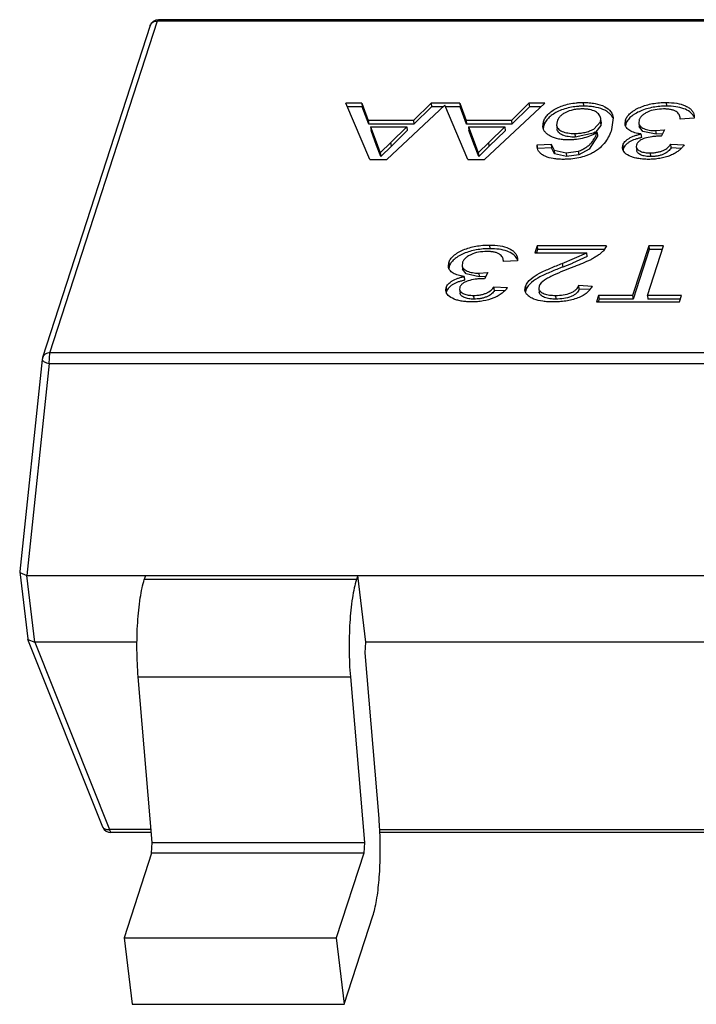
# Model space of a CAD drawing. Header units: millimetres. Extents: x -117 to 182, y -33 to 89.
# Tile 20 of 135: x -105.98 to -104.42, y -2.14 to 0.13. Entities that reach past the tile are written whole.
import ezdxf

# ---------------------------------------------------------------- set-up
doc = ezdxf.new("R2010")
doc.units = ezdxf.units.MM
doc.header["$LTSCALE"] = 1.21
doc.header["$MEASUREMENT"] = 0
doc.layers.get('0').update_dxf_attribs({"linetype": 'CONTINUOUS'})

msp = doc.modelspace()

# ---------------------------------------------------------------- linework, layer by layer
at = {"color": 7, "linetype": 'Continuous'}
for p, q in [((-105.6806, 0.1209), (-105.9291, -0.6466)), ((-105.9121, -0.6357), (-105.6636, 0.1318)), ((-105.6636, 0.1318), (-105.6615, 0.1347)), ((-105.6636, 0.1318), (-102.9401, 0.1317)), ((-102.9381, 0.1346), (-105.6615, 0.1347)), ((-105.1915, -0.0584), (-105.2282, -0.0584)), ((-105.1729, -0.1882), (-105.2282, -0.0584)), ((-105.1905, -0.0669), (-105.2245, -0.0669)), ((-105.1915, -0.0584), (-105.1766, -0.0983)), ((-105.1915, -0.0584), (-105.1905, -0.0669)), ((-105.1755, -0.1069), (-105.1905, -0.0669)), ((-104.9998, -0.0633), (-105.1339, -0.1882)), ((-105.0721, -0.0983), (-105.0312, -0.0584)), ((-105.0302, -0.0669), (-105.071, -0.1069)), ((-104.9652, -0.0584), (-105.0312, -0.0584)), ((-105.0312, -0.0584), (-105.0302, -0.0669)), ((-105.0037, -0.0669), (-105.0302, -0.0669)), ((-104.9467, -0.1882), (-104.9998, -0.0633)), ((-104.9642, -0.0669), (-104.9983, -0.0669)), ((-104.9652, -0.0584), (-104.9503, -0.0983)), ((-104.9652, -0.0584), (-104.9642, -0.0669)), ((-104.9493, -0.1069), (-104.9642, -0.0669)), ((-104.7683, -0.0584), (-104.9077, -0.1882)), ((-104.8458, -0.0983), (-104.805, -0.0584)), ((-104.804, -0.0669), (-104.8448, -0.1069)), ((-104.7683, -0.0584), (-104.805, -0.0584)), ((-104.805, -0.0584), (-104.804, -0.0669)), ((-104.7775, -0.0669), (-104.804, -0.0669)), ((-104.6798, -0.0567), (-104.6788, -0.0653)), ((-104.4879, -0.0567), (-104.4869, -0.0653)), ((-104.4234, -0.087), (-104.4235, -0.0933)), ((-105.0721, -0.0983), (-105.1766, -0.0983)), ((-105.1766, -0.0983), (-105.1755, -0.1069)), ((-105.071, -0.1069), (-105.1755, -0.1069)), ((-105.171, -0.1133), (-105.0873, -0.1133)), ((-105.171, -0.1133), (-105.1582, -0.1474)), ((-105.171, -0.1133), (-105.17, -0.1218)), ((-105.1241, -0.1492), (-105.0873, -0.1133)), ((-105.0873, -0.1133), (-105.0863, -0.1218)), ((-105.0721, -0.0983), (-105.071, -0.1069)), ((-104.8458, -0.0983), (-104.9503, -0.0983)), ((-104.9503, -0.0983), (-104.9493, -0.1069)), ((-104.8448, -0.1069), (-104.9493, -0.1069)), ((-104.9447, -0.1133), (-104.8611, -0.1133)), ((-104.9447, -0.1133), (-104.932, -0.1474)), ((-104.9447, -0.1133), (-104.9437, -0.1218)), ((-104.8978, -0.1493), (-104.8611, -0.1133)), ((-104.8611, -0.1133), (-104.86, -0.1219)), ((-104.8458, -0.0983), (-104.8448, -0.1069)), ((-104.7731, -0.1129), (-104.7717, -0.1011)), ((-104.7716, -0.1132), (-104.7722, -0.1174)), ((-104.7717, -0.1011), (-104.7707, -0.1097)), ((-104.7707, -0.1097), (-104.7716, -0.1132)), ((-104.7401, -0.1006), (-104.7411, -0.1093)), ((-104.7411, -0.1093), (-104.7401, -0.1178)), ((-104.6555, -0.1183), (-104.6398, -0.1015)), ((-104.6388, -0.11), (-104.6508, -0.1246)), ((-104.6398, -0.1015), (-104.639, -0.094)), ((-104.6397, -0.1028), (-104.6388, -0.11)), ((-104.638, -0.1026), (-104.639, -0.094)), ((-104.638, -0.1026), (-104.6388, -0.11)), ((-104.6105, -0.0924), (-104.6141, -0.1192)), ((-104.583, -0.107), (-104.5819, -0.0975)), ((-104.5813, -0.1072), (-104.582, -0.1108)), ((-104.5819, -0.0975), (-104.5809, -0.106)), ((-104.5506, -0.0976), (-104.5513, -0.1038)), ((-104.5513, -0.1038), (-104.5503, -0.1124)), ((-104.542, -0.1236), (-104.5503, -0.1124)), ((-104.4555, -0.095), (-104.4556, -0.0933)), ((-104.4235, -0.0933), (-104.4555, -0.095)), ((-105.1572, -0.156), (-105.17, -0.1218)), ((-105.0863, -0.1218), (-105.123, -0.1578)), ((-104.931, -0.156), (-104.9437, -0.1218)), ((-104.86, -0.1219), (-104.8968, -0.1578)), ((-104.6994, -0.1283), (-104.6983, -0.1368)), ((-104.656, -0.1276), (-104.6983, -0.1368)), ((-104.6468, -0.1347), (-104.6656, -0.1643)), ((-104.6521, -0.1254), (-104.656, -0.1276)), ((-104.6478, -0.1262), (-104.6468, -0.1347)), ((-104.5463, -0.1295), (-104.5453, -0.138)), ((-104.5114, -0.1303), (-104.542, -0.1236)), ((-104.5124, -0.1217), (-104.4915, -0.12)), ((-104.5124, -0.1217), (-104.5114, -0.1303)), ((-104.4966, -0.1293), (-104.5114, -0.1303)), ((-104.4915, -0.12), (-104.4996, -0.135)), ((-105.1582, -0.1474), (-105.1572, -0.156)), ((-105.1582, -0.1474), (-105.1486, -0.1732)), ((-105.1475, -0.1818), (-105.1572, -0.156)), ((-105.1486, -0.1732), (-105.1241, -0.1492)), ((-105.123, -0.1578), (-105.1475, -0.1818)), ((-105.123, -0.1578), (-105.1241, -0.1492)), ((-104.932, -0.1474), (-104.931, -0.156)), ((-104.932, -0.1474), (-104.9223, -0.1732)), ((-104.9213, -0.1818), (-104.931, -0.156)), ((-104.9223, -0.1732), (-104.8978, -0.1493)), ((-104.8968, -0.1578), (-104.9213, -0.1818)), ((-104.8968, -0.1578), (-104.8978, -0.1493)), ((-104.786, -0.1549), (-104.754, -0.1533)), ((-104.7859, -0.1603), (-104.786, -0.1549)), ((-104.7849, -0.1635), (-104.786, -0.1549)), ((-104.754, -0.1533), (-104.753, -0.1618)), ((-104.754, -0.1533), (-104.747, -0.1666)), ((-104.5889, -0.1622), (-104.5881, -0.1552)), ((-104.5881, -0.1552), (-104.5871, -0.1638)), ((-104.5565, -0.1547), (-104.557, -0.1592)), ((-104.557, -0.1592), (-104.556, -0.1678)), ((-104.4775, -0.1533), (-104.4466, -0.1549)), ((-104.4764, -0.1618), (-104.4775, -0.1533)), ((-105.1486, -0.1732), (-105.1475, -0.1818)), ((-104.9223, -0.1732), (-104.9213, -0.1818)), ((-104.753, -0.1618), (-104.7849, -0.1635)), ((-104.746, -0.1751), (-104.753, -0.1618)), ((-104.747, -0.1666), (-104.746, -0.1751)), ((-104.747, -0.1666), (-104.7191, -0.1732)), ((-104.7181, -0.1818), (-104.746, -0.1751)), ((-104.7191, -0.1732), (-104.6911, -0.1694)), ((-104.7191, -0.1732), (-104.7181, -0.1818)), ((-104.6901, -0.1779), (-104.7181, -0.1818)), ((-104.6911, -0.1694), (-104.6901, -0.1779)), ((-104.6656, -0.1643), (-104.6901, -0.1779)), ((-104.5871, -0.1638), (-104.5877, -0.1667)), ((-104.5869, -0.1634), (-104.5871, -0.1638)), ((-104.5869, -0.1634), (-104.5871, -0.1638)), ((-104.5252, -0.1732), (-104.5242, -0.1818)), ((-104.4534, -0.1631), (-104.4764, -0.1618)), ((-105.1729, -0.1882), (-105.1339, -0.1882)), ((-104.9467, -0.1882), (-104.9077, -0.1882)), ((-104.8963, -0.3863), (-104.8953, -0.3949)), ((-104.786, -0.388), (-104.7914, -0.4046)), ((-104.7914, -0.4046), (-104.6715, -0.4046)), ((-104.785, -0.3965), (-104.7876, -0.4046)), ((-104.6258, -0.388), (-104.786, -0.388)), ((-104.786, -0.388), (-104.785, -0.3965)), ((-104.6302, -0.3965), (-104.785, -0.3965)), ((-104.7281, -0.4287), (-104.6715, -0.4046)), ((-104.6705, -0.4132), (-104.6715, -0.4046)), ((-104.6258, -0.388), (-104.6328, -0.3995)), ((-104.5283, -0.388), (-104.5655, -0.5028)), ((-104.5273, -0.3965), (-104.5645, -0.5114)), ((-104.531, -0.5028), (-104.4938, -0.388)), ((-104.4938, -0.388), (-104.5283, -0.388)), ((-104.5283, -0.388), (-104.5273, -0.3965)), ((-104.4965, -0.3965), (-104.5273, -0.3965)), ((-104.9914, -0.4365), (-104.9904, -0.427)), ((-104.9904, -0.427), (-104.9893, -0.4356)), ((-104.959, -0.4272), (-104.9597, -0.4334)), ((-104.8639, -0.4246), (-104.8641, -0.4229)), ((-104.8319, -0.4229), (-104.8639, -0.4246)), ((-104.8318, -0.4165), (-104.8319, -0.4229)), ((-104.7281, -0.4287), (-104.727, -0.4373)), ((-104.7068, -0.4295), (-104.727, -0.4373)), ((-104.6705, -0.4132), (-104.7045, -0.4286)), ((-104.9897, -0.4368), (-104.9904, -0.4404)), ((-104.9597, -0.4334), (-104.9587, -0.4419)), ((-104.9504, -0.4532), (-104.9587, -0.4419)), ((-104.9198, -0.4599), (-104.9504, -0.4532)), ((-104.9208, -0.4513), (-104.8999, -0.4496)), ((-104.9208, -0.4513), (-104.9198, -0.4599)), ((-104.8999, -0.4496), (-104.908, -0.4645)), ((-104.9547, -0.4591), (-104.9537, -0.4676)), ((-104.905, -0.4589), (-104.9198, -0.4599)), ((-104.9973, -0.4918), (-104.9965, -0.4848)), ((-104.9965, -0.4848), (-104.9955, -0.4933)), ((-104.9955, -0.4933), (-104.9961, -0.4963)), ((-104.9953, -0.493), (-104.9955, -0.4933)), ((-104.9953, -0.493), (-104.9955, -0.4933)), ((-104.9649, -0.4843), (-104.9655, -0.4888)), ((-104.9655, -0.4888), (-104.9644, -0.4974)), ((-104.8859, -0.4829), (-104.855, -0.4845)), ((-104.8849, -0.4914), (-104.8859, -0.4829)), ((-104.8618, -0.4926), (-104.8849, -0.4914)), ((-104.8143, -0.4908), (-104.8133, -0.482)), ((-104.8133, -0.482), (-104.8123, -0.4905)), ((-104.8124, -0.491), (-104.8133, -0.4947)), ((-104.8123, -0.4905), (-104.8124, -0.491)), ((-104.8123, -0.4905), (-104.8124, -0.491)), ((-104.7818, -0.4818), (-104.7824, -0.4869)), ((-104.7824, -0.487), (-104.7814, -0.4955)), ((-104.69, -0.4795), (-104.6591, -0.4812)), ((-104.689, -0.4881), (-104.69, -0.4795)), ((-104.6653, -0.4894), (-104.689, -0.4881)), ((-104.9336, -0.5028), (-104.9326, -0.5114)), ((-104.744, -0.5028), (-104.743, -0.5114)), ((-104.6441, -0.5028), (-104.649, -0.5178)), ((-104.649, -0.5178), (-104.4573, -0.5178)), ((-104.6431, -0.5114), (-104.6452, -0.5178)), ((-104.5655, -0.5028), (-104.6441, -0.5028)), ((-104.6441, -0.5028), (-104.6431, -0.5114)), ((-104.5645, -0.5114), (-104.6431, -0.5114)), ((-104.5655, -0.5028), (-104.5645, -0.5114)), ((-104.4524, -0.5029), (-104.531, -0.5028)), ((-104.531, -0.5028), (-104.53, -0.5114)), ((-104.4552, -0.5114), (-104.53, -0.5114)), ((-104.4573, -0.5178), (-104.4524, -0.5029)), ((-105.9138, -0.6601), (-105.9121, -0.6357)), ((-103.1887, -0.6358), (-105.9121, -0.6357)), ((-105.93, -0.6507), (-105.982, -1.1414)), ((-105.9138, -0.6601), (-105.9658, -1.1506)), ((-105.9138, -0.6601), (-103.1903, -0.6602)), ((-105.982, -1.1414), (-105.982, -1.1423)), ((-105.982, -1.1423), (-105.9636, -1.2967)), ((-105.9816, -1.1438), (-105.9658, -1.1506)), ((-105.9655, -1.1506), (-103.0634, -1.1507)), ((-105.9471, -1.3044), (-105.9655, -1.1506)), ((-105.691, -1.1506), (-105.694, -1.1598)), ((-105.2037, -1.1599), (-105.694, -1.1598)), ((-105.2008, -1.1506), (-105.2037, -1.1599)), ((-105.1824, -1.3044), (-105.2008, -1.1506)), ((-105.9636, -1.2967), (-105.9632, -1.2983)), ((-105.7898, -1.7324), (-105.9632, -1.2983)), ((-105.9632, -1.2983), (-105.9471, -1.3044)), ((-105.7108, -1.3044), (-105.9474, -1.3044)), ((-105.9474, -1.3044), (-105.7742, -1.7381)), ((-105.184, -1.3296), (-105.1824, -1.3044)), ((-103.848, -1.3045), (-105.1824, -1.3044)), ((-105.1516, -1.7126), (-105.184, -1.3296)), ((-105.7081, -1.3848), (-105.2179, -1.3848)), ((-105.6757, -1.7677), (-105.7081, -1.3848)), ((-105.2179, -1.3848), (-105.1855, -1.7678)), ((-105.6782, -1.7381), (-105.7742, -1.7381)), ((-105.7712, -1.7449), (-105.7742, -1.7381)), ((-105.6776, -1.745), (-105.7712, -1.7449)), ((-103.8154, -1.7382), (-105.15, -1.7382)), ((-103.8148, -1.745), (-105.1496, -1.745)), ((-105.6773, -1.7927), (-105.6757, -1.7677)), ((-105.6757, -1.7677), (-105.1855, -1.7678)), ((-105.1855, -1.7678), (-105.187, -1.7928)), ((-105.6773, -1.7927), (-105.7405, -1.9881)), ((-105.187, -1.7928), (-105.6773, -1.7927)), ((-105.187, -1.7928), (-105.2503, -1.9881)), ((-105.2319, -2.1419), (-105.1657, -1.9376)), ((-105.7405, -1.9881), (-105.2503, -1.9881)), ((-105.7405, -1.9881), (-105.7221, -2.1419)), ((-105.2503, -1.9881), (-105.2319, -2.1419)), ((-105.7221, -2.1419), (-105.2319, -2.1419))]:
    msp.add_line(p, q, dxfattribs=at)
for centre, radius, start, end in [((-105.6615, 0.1147), 0.02, 89.9976, 162.0553), ((-104.4426, -0.0974), 0.0202, 21.534, 27.5738), ((-104.6742, -0.09), 0.0418, 301.9178, 303.9637), ((-104.5067, -0.2535), 0.1188, 86.5827, 88.7354), ((-104.851, -0.427), 0.0202, 21.534, 27.5738), ((-104.9151, -0.5831), 0.1188, 86.5827, 88.7354), ((-105.9101, -0.6528), 0.02, 162.0553, 173.9456), ((-105.9531, -1.7796), 0.8043, 2.4744, 4.7832), ((-105.7712, -1.7249), 0.02, 201.6974, 269.9976)]:
    msp.add_arc(centre, radius, start, end, dxfattribs=at)
for points, knots in [([(-105.6806, 0.1209), (-105.68, 0.1225), (-105.6784, 0.1256), (-105.673, 0.1304), (-105.6673, 0.1318), (-105.6636, 0.1318)], [0, 0, 0, 0, 0.23578, 0.479365, 1, 1, 1, 1]), ([(-104.7717, -0.1011), (-104.7711, -0.0997), (-104.77, -0.0968), (-104.7677, -0.0926), (-104.7648, -0.0884), (-104.7598, -0.0828), (-104.7519, -0.0762), (-104.7405, -0.0693), (-104.727, -0.0637), (-104.7119, -0.0596), (-104.6987, -0.0576), (-104.6879, -0.0568), (-104.6825, -0.0567), (-104.6798, -0.0567)], [0, 0, 0, 0, 0.042305, 0.086501, 0.133717, 0.183921, 0.29393, 0.417136, 0.553692, 0.699849, 0.850298, 0.925537, 1, 1, 1, 1]), ([(-104.6788, -0.0653), (-104.6815, -0.0653), (-104.6869, -0.0654), (-104.6976, -0.0662), (-104.7109, -0.0682), (-104.726, -0.0723), (-104.7395, -0.0778), (-104.7509, -0.0848), (-104.7588, -0.0914), (-104.7637, -0.097), (-104.7667, -0.1011), (-104.769, -0.1054), (-104.7701, -0.1083), (-104.7707, -0.1097)], [0, 0, 0, 0, 0.074463, 0.149702, 0.300151, 0.446308, 0.582864, 0.70607, 0.816079, 0.866283, 0.913499, 0.957695, 1, 1, 1, 1]), ([(-104.6798, -0.0567), (-104.6751, -0.0568), (-104.6659, -0.057), (-104.649, -0.0593), (-104.6312, -0.0646), (-104.6151, -0.0763), (-104.6111, -0.0874), (-104.6105, -0.0924)], [0, 0, 0, 0, 0.166619, 0.325382, 0.603632, 0.821074, 1, 1, 1, 1]), ([(-104.6114, -0.0931), (-104.6122, -0.091), (-104.6144, -0.0868), (-104.6194, -0.0812), (-104.6262, -0.0764), (-104.6378, -0.0706), (-104.6517, -0.0672), (-104.6667, -0.0655), (-104.6747, -0.0653), (-104.6788, -0.0653)], [0, 0, 0, 0, 0.087757, 0.183405, 0.291163, 0.41114, 0.687735, 0.840883, 1, 1, 1, 1]), ([(-104.5819, -0.0975), (-104.5814, -0.0961), (-104.5804, -0.0932), (-104.5779, -0.0891), (-104.5746, -0.0851), (-104.5707, -0.0812), (-104.566, -0.0775), (-104.5587, -0.0728), (-104.5436, -0.0653), (-104.5242, -0.0598), (-104.5037, -0.0571), (-104.4931, -0.0568), (-104.4879, -0.0567)], [0, 0, 0, 0, 0.041224, 0.08523, 0.132729, 0.183927, 0.238993, 0.298107, 0.425586, 0.70704, 0.854138, 1, 1, 1, 1]), ([(-104.4869, -0.0653), (-104.4921, -0.0653), (-104.5027, -0.0656), (-104.5232, -0.0683), (-104.5426, -0.0738), (-104.5577, -0.0814), (-104.565, -0.086), (-104.5697, -0.0898), (-104.5736, -0.0936), (-104.5769, -0.0976), (-104.5793, -0.1017), (-104.5804, -0.1046), (-104.5809, -0.106)], [0, 0, 0, 0, 0.145862, 0.29296, 0.574414, 0.701893, 0.761007, 0.816073, 0.867271, 0.91477, 0.958776, 1, 1, 1, 1]), ([(-104.4879, -0.0567), (-104.4797, -0.0568), (-104.4644, -0.0576), (-104.4465, -0.0625), (-104.4352, -0.0688), (-104.4291, -0.0742), (-104.4248, -0.0802), (-104.4237, -0.0848), (-104.4234, -0.087)], [0, 0, 0, 0, 0.319369, 0.597631, 0.716037, 0.820456, 0.913503, 1, 1, 1, 1]), ([(-104.4246, -0.0881), (-104.4266, -0.0842), (-104.4336, -0.0771), (-104.4481, -0.0701), (-104.4664, -0.0659), (-104.4798, -0.0653), (-104.4869, -0.0653)], [0, 0, 0, 0, 0.187064, 0.418198, 0.693915, 1, 1, 1, 1]), ([(-104.6823, -0.0717), (-104.6857, -0.0717), (-104.6927, -0.072), (-104.706, -0.074), (-104.7183, -0.0782), (-104.7274, -0.0838), (-104.7315, -0.0872), (-104.7346, -0.0905), (-104.7379, -0.0949), (-104.7394, -0.0988), (-104.7401, -0.1006)], [0, 0, 0, 0, 0.151344, 0.30343, 0.587108, 0.71056, 0.766472, 0.818443, 0.913828, 1, 1, 1, 1]), ([(-104.639, -0.094), (-104.6394, -0.0909), (-104.6423, -0.0841), (-104.6519, -0.0766), (-104.6631, -0.0733), (-104.6736, -0.0719), (-104.6793, -0.0717), (-104.6823, -0.0717)], [0, 0, 0, 0, 0.180209, 0.396543, 0.674148, 0.833102, 1, 1, 1, 1]), ([(-104.4939, -0.0717), (-104.5004, -0.0718), (-104.5131, -0.0726), (-104.5281, -0.0772), (-104.5382, -0.0827), (-104.5441, -0.0871), (-104.5476, -0.0915), (-104.5496, -0.0949), (-104.5503, -0.0967), (-104.5506, -0.0976)], [0, 0, 0, 0, 0.296713, 0.579592, 0.705443, 0.81733, 0.914265, 0.958358, 1, 1, 1, 1]), ([(-104.4556, -0.0933), (-104.456, -0.0904), (-104.4573, -0.0859), (-104.4609, -0.0807), (-104.4653, -0.0772), (-104.471, -0.0745), (-104.478, -0.0729), (-104.4857, -0.0718), (-104.4911, -0.0717), (-104.4939, -0.0717)], [0, 0, 0, 0, 0.180662, 0.278348, 0.389337, 0.519402, 0.668455, 0.83024, 1, 1, 1, 1]), ([(-104.7129, -0.1433), (-104.7169, -0.1432), (-104.7247, -0.143), (-104.7391, -0.141), (-104.7519, -0.1369), (-104.7622, -0.1305), (-104.768, -0.1253), (-104.7717, -0.1194), (-104.7728, -0.1151), (-104.7731, -0.1129)], [0, 0, 0, 0, 0.16526, 0.322039, 0.59673, 0.714027, 0.818701, 0.912164, 1, 1, 1, 1]), ([(-104.7411, -0.1093), (-104.7408, -0.1122), (-104.7386, -0.1167), (-104.7336, -0.1209), (-104.7263, -0.125), (-104.7146, -0.1278), (-104.7046, -0.1283), (-104.6994, -0.1283)], [0, 0, 0, 0, 0.176398, 0.280567, 0.399287, 0.680471, 1, 1, 1, 1]), ([(-104.5463, -0.1295), (-104.5488, -0.1291), (-104.5536, -0.1284), (-104.5623, -0.1262), (-104.5702, -0.1232), (-104.5764, -0.1187), (-104.5808, -0.1142), (-104.5827, -0.1098), (-104.583, -0.107)], [0, 0, 0, 0, 0.16238, 0.316222, 0.589453, 0.706751, 0.812758, 1, 1, 1, 1]), ([(-104.5513, -0.1038), (-104.5512, -0.1051), (-104.5504, -0.1078), (-104.5479, -0.1115), (-104.544, -0.1145), (-104.5373, -0.1184), (-104.5289, -0.1205), (-104.5198, -0.1216), (-104.5149, -0.1217), (-104.5124, -0.1217)], [0, 0, 0, 0, 0.08633, 0.179286, 0.284769, 0.403131, 0.681413, 0.837313, 1, 1, 1, 1]), ([(-104.6983, -0.1368), (-104.7036, -0.1368), (-104.7135, -0.1363), (-104.7252, -0.1335), (-104.7326, -0.1295), (-104.7376, -0.1252), (-104.7398, -0.1207), (-104.7401, -0.1178)], [0, 0, 0, 0, 0.31953, 0.600714, 0.719435, 0.823602, 1, 1, 1, 1]), ([(-104.6478, -0.1262), (-104.65, -0.1274), (-104.6544, -0.1301), (-104.6641, -0.1347), (-104.6777, -0.1393), (-104.6921, -0.1419), (-104.704, -0.1431), (-104.7099, -0.1432), (-104.7129, -0.1433)], [0, 0, 0, 0, 0.110015, 0.226013, 0.475058, 0.737157, 0.869245, 1, 1, 1, 1]), ([(-104.6994, -0.1283), (-104.6974, -0.1283), (-104.6935, -0.1282), (-104.6857, -0.1276), (-104.6761, -0.1261), (-104.6653, -0.1229), (-104.6586, -0.12), (-104.6555, -0.1183)], [0, 0, 0, 0, 0.128456, 0.258357, 0.517498, 0.767426, 1, 1, 1, 1]), ([(-104.6911, -0.1694), (-104.6878, -0.1682), (-104.6817, -0.1657), (-104.6734, -0.1608), (-104.6663, -0.1557), (-104.6589, -0.1485), (-104.6538, -0.1403), (-104.65, -0.1322), (-104.6485, -0.1282), (-104.6478, -0.1262)], [0, 0, 0, 0, 0.163115, 0.313127, 0.451264, 0.576543, 0.797083, 0.900091, 1, 1, 1, 1]), ([(-104.6141, -0.1192), (-104.6157, -0.124), (-104.6196, -0.134), (-104.6282, -0.1484), (-104.6384, -0.1597), (-104.6489, -0.168), (-104.6551, -0.1717), (-104.6584, -0.1735)], [0, 0, 0, 0, 0.214017, 0.443305, 0.699364, 0.843144, 1, 1, 1, 1]), ([(-104.5881, -0.1552), (-104.5875, -0.1538), (-104.5863, -0.1508), (-104.5831, -0.1468), (-104.5789, -0.143), (-104.5718, -0.138), (-104.5632, -0.1343), (-104.5538, -0.1313), (-104.5488, -0.1301), (-104.5463, -0.1295)], [0, 0, 0, 0, 0.089231, 0.188256, 0.299485, 0.422044, 0.697999, 0.84702, 1, 1, 1, 1]), ([(-104.5041, -0.1348), (-104.5069, -0.1348), (-104.5125, -0.1349), (-104.5237, -0.1361), (-104.5333, -0.1382), (-104.5411, -0.1408), (-104.5445, -0.1424), (-104.5477, -0.144), (-104.5503, -0.146), (-104.5526, -0.148), (-104.5543, -0.1502), (-104.5557, -0.1524), (-104.5562, -0.1539), (-104.5565, -0.1547)], [0, 0, 0, 0, 0.142675, 0.286719, 0.570087, 0.638024, 0.702548, 0.763517, 0.819078, 0.870299, 0.916681, 0.959784, 1, 1, 1, 1]), ([(-104.5453, -0.138), (-104.5478, -0.1386), (-104.5527, -0.1398), (-104.562, -0.1427), (-104.5705, -0.1465), (-104.5777, -0.1513), (-104.5819, -0.1551), (-104.5851, -0.1591), (-104.5864, -0.162), (-104.5869, -0.1634)], [0, 0, 0, 0, 0.152527, 0.301173, 0.576855, 0.699553, 0.81109, 0.910633, 1, 1, 1, 1]), ([(-104.557, -0.1592), (-104.5569, -0.1603), (-104.5563, -0.1625), (-104.5541, -0.1653), (-104.5509, -0.1678), (-104.5469, -0.1698), (-104.5422, -0.1715), (-104.5349, -0.1729), (-104.5291, -0.1732), (-104.5252, -0.1732)], [0, 0, 0, 0, 0.085475, 0.178883, 0.284717, 0.404193, 0.53766, 0.684139, 1, 1, 1, 1]), ([(-104.4466, -0.1549), (-104.4482, -0.1573), (-104.4518, -0.1621), (-104.4589, -0.1685), (-104.4677, -0.1744), (-104.4821, -0.1814), (-104.4985, -0.1858), (-104.5136, -0.1876), (-104.5225, -0.1882), (-104.5269, -0.1882), (-104.5291, -0.1882)], [0, 0, 0, 0, 0.092505, 0.194809, 0.30881, 0.434933, 0.712616, 0.856929, 0.928789, 1, 1, 1, 1]), ([(-104.5252, -0.1732), (-104.5226, -0.1732), (-104.5174, -0.1731), (-104.5096, -0.1721), (-104.5022, -0.1704), (-104.4953, -0.168), (-104.4892, -0.1649), (-104.4843, -0.1613), (-104.4804, -0.1575), (-104.4784, -0.1546), (-104.4775, -0.1533)], [0, 0, 0, 0, 0.144425, 0.290136, 0.4335, 0.570031, 0.695254, 0.807316, 0.908361, 1, 1, 1, 1]), ([(-104.726, -0.1882), (-104.7299, -0.1882), (-104.7375, -0.188), (-104.7517, -0.1864), (-104.7647, -0.1832), (-104.7752, -0.1773), (-104.7809, -0.1723), (-104.7845, -0.1665), (-104.7857, -0.1624), (-104.7859, -0.1603)], [0, 0, 0, 0, 0.163057, 0.319862, 0.599931, 0.718259, 0.821673, 0.913674, 1, 1, 1, 1]), ([(-104.6584, -0.1735), (-104.6608, -0.1747), (-104.6657, -0.1771), (-104.6762, -0.1812), (-104.6903, -0.1851), (-104.705, -0.1873), (-104.717, -0.1881), (-104.723, -0.1882), (-104.726, -0.1882)], [0, 0, 0, 0, 0.113938, 0.233122, 0.483822, 0.742622, 0.871898, 1, 1, 1, 1]), ([(-104.5291, -0.1882), (-104.5328, -0.1882), (-104.5401, -0.188), (-104.5508, -0.1868), (-104.5607, -0.1847), (-104.572, -0.1811), (-104.5833, -0.1751), (-104.5884, -0.1663), (-104.5889, -0.1622)], [0, 0, 0, 0, 0.16076, 0.315367, 0.461238, 0.596787, 0.82352, 1, 1, 1, 1]), ([(-104.5242, -0.1818), (-104.5281, -0.1818), (-104.5339, -0.1814), (-104.5412, -0.18), (-104.5459, -0.1784), (-104.5499, -0.1763), (-104.553, -0.1739), (-104.5552, -0.171), (-104.5559, -0.1688), (-104.556, -0.1678)], [0, 0, 0, 0, 0.315792, 0.462255, 0.595724, 0.715216, 0.821084, 0.914525, 1, 1, 1, 1]), ([(-104.4764, -0.1618), (-104.4774, -0.1632), (-104.4793, -0.166), (-104.4833, -0.1699), (-104.4882, -0.1735), (-104.4942, -0.1765), (-104.5011, -0.1789), (-104.5086, -0.1806), (-104.5163, -0.1816), (-104.5216, -0.1817), (-104.5242, -0.1818)], [0, 0, 0, 0, 0.091639, 0.192684, 0.304746, 0.429969, 0.5665, 0.709864, 0.855575, 1, 1, 1, 1]), ([(-104.9904, -0.427), (-104.9899, -0.4256), (-104.9888, -0.4228), (-104.9863, -0.4187), (-104.9831, -0.4147), (-104.9791, -0.4108), (-104.9744, -0.4071), (-104.9671, -0.4024), (-104.952, -0.3949), (-104.9326, -0.3894), (-104.9121, -0.3867), (-104.9015, -0.3864), (-104.8963, -0.3863)], [0, 0, 0, 0, 0.041224, 0.08523, 0.132729, 0.183927, 0.238993, 0.298107, 0.425586, 0.70704, 0.854138, 1, 1, 1, 1]), ([(-104.8963, -0.3863), (-104.8881, -0.3864), (-104.8728, -0.3872), (-104.8549, -0.3921), (-104.8436, -0.3984), (-104.8375, -0.4037), (-104.8333, -0.4098), (-104.8321, -0.4143), (-104.8318, -0.4165)], [0, 0, 0, 0, 0.319369, 0.597631, 0.716037, 0.820456, 0.913503, 1, 1, 1, 1]), ([(-104.8953, -0.3949), (-104.9005, -0.3949), (-104.9111, -0.3952), (-104.9316, -0.3979), (-104.951, -0.4034), (-104.9661, -0.411), (-104.9734, -0.4156), (-104.9781, -0.4193), (-104.982, -0.4232), (-104.9853, -0.4272), (-104.9878, -0.4313), (-104.9888, -0.4342), (-104.9893, -0.4356)], [0, 0, 0, 0, 0.145862, 0.29296, 0.574414, 0.701893, 0.761007, 0.816073, 0.867271, 0.91477, 0.958776, 1, 1, 1, 1]), ([(-104.9023, -0.4013), (-104.9088, -0.4013), (-104.9215, -0.4022), (-104.9365, -0.4068), (-104.9466, -0.4123), (-104.9525, -0.4167), (-104.956, -0.421), (-104.958, -0.4245), (-104.9587, -0.4263), (-104.959, -0.4272)], [0, 0, 0, 0, 0.296713, 0.579592, 0.705443, 0.81733, 0.914265, 0.958358, 1, 1, 1, 1]), ([(-104.8641, -0.4229), (-104.8644, -0.42), (-104.8657, -0.4155), (-104.8693, -0.4103), (-104.8737, -0.4068), (-104.8795, -0.4041), (-104.8864, -0.4024), (-104.8942, -0.4014), (-104.8995, -0.4013), (-104.9023, -0.4013)], [0, 0, 0, 0, 0.180662, 0.278348, 0.389337, 0.519402, 0.668455, 0.83024, 1, 1, 1, 1]), ([(-104.833, -0.4176), (-104.835, -0.4138), (-104.842, -0.4067), (-104.8565, -0.3996), (-104.8749, -0.3955), (-104.8882, -0.3949), (-104.8953, -0.3949)], [0, 0, 0, 0, 0.187064, 0.418198, 0.693915, 1, 1, 1, 1]), ([(-104.6328, -0.3995), (-104.6347, -0.4015), (-104.6389, -0.4054), (-104.646, -0.4106), (-104.6539, -0.4157), (-104.6656, -0.422), (-104.6782, -0.4275), (-104.6912, -0.4328), (-104.6979, -0.4353), (-104.7013, -0.4365)], [0, 0, 0, 0, 0.104931, 0.218047, 0.337584, 0.463227, 0.726975, 0.862528, 1, 1, 1, 1]), ([(-104.8133, -0.482), (-104.8081, -0.4681), (-104.7854, -0.4531), (-104.7551, -0.4395), (-104.7371, -0.4323), (-104.7281, -0.4287)], [0, 0, 0, 0, 0.436149, 0.713225, 1, 1, 1, 1]), ([(-104.9547, -0.4591), (-104.9572, -0.4587), (-104.962, -0.458), (-104.9707, -0.4558), (-104.9786, -0.4528), (-104.9848, -0.4483), (-104.9892, -0.4437), (-104.9911, -0.4394), (-104.9914, -0.4365)], [0, 0, 0, 0, 0.16238, 0.316222, 0.589453, 0.706751, 0.812758, 1, 1, 1, 1]), ([(-104.9597, -0.4334), (-104.9596, -0.4347), (-104.9588, -0.4374), (-104.9563, -0.441), (-104.9524, -0.4441), (-104.9457, -0.4479), (-104.9374, -0.4501), (-104.9283, -0.4512), (-104.9233, -0.4513), (-104.9208, -0.4513)], [0, 0, 0, 0, 0.08633, 0.179286, 0.284769, 0.403131, 0.681413, 0.837313, 1, 1, 1, 1]), ([(-104.727, -0.4373), (-104.7361, -0.4408), (-104.754, -0.448), (-104.7844, -0.4616), (-104.8071, -0.4766), (-104.8123, -0.4905)], [0, 0, 0, 0, 0.286775, 0.563851, 1, 1, 1, 1]), ([(-104.7013, -0.4365), (-104.7093, -0.4397), (-104.7253, -0.446), (-104.7447, -0.4544), (-104.7595, -0.4616), (-104.7716, -0.4688), (-104.7797, -0.476), (-104.7818, -0.4818)], [0, 0, 0, 0, 0.276412, 0.547259, 0.678448, 0.801681, 1, 1, 1, 1]), ([(-104.9965, -0.4848), (-104.9959, -0.4834), (-104.9947, -0.4804), (-104.9915, -0.4764), (-104.9873, -0.4726), (-104.9802, -0.4676), (-104.9716, -0.4638), (-104.9622, -0.4609), (-104.9573, -0.4597), (-104.9547, -0.4591)], [0, 0, 0, 0, 0.089231, 0.188256, 0.299485, 0.422044, 0.697999, 0.84702, 1, 1, 1, 1]), ([(-104.9537, -0.4676), (-104.9562, -0.4682), (-104.9612, -0.4694), (-104.9704, -0.4723), (-104.9789, -0.4761), (-104.9861, -0.4809), (-104.9903, -0.4847), (-104.9935, -0.4887), (-104.9948, -0.4916), (-104.9953, -0.493)], [0, 0, 0, 0, 0.152527, 0.301173, 0.576855, 0.699553, 0.81109, 0.910633, 1, 1, 1, 1]), ([(-104.9125, -0.4644), (-104.9153, -0.4644), (-104.921, -0.4645), (-104.9321, -0.4657), (-104.9417, -0.4678), (-104.9495, -0.4704), (-104.9529, -0.4719), (-104.9561, -0.4736), (-104.9588, -0.4756), (-104.961, -0.4776), (-104.9627, -0.4798), (-104.9641, -0.482), (-104.9646, -0.4835), (-104.9649, -0.4843)], [0, 0, 0, 0, 0.142675, 0.286719, 0.570087, 0.638024, 0.702548, 0.763517, 0.819078, 0.870299, 0.916681, 0.959784, 1, 1, 1, 1]), ([(-104.9375, -0.5178), (-104.9412, -0.5177), (-104.9485, -0.5176), (-104.9592, -0.5164), (-104.9691, -0.5143), (-104.9804, -0.5107), (-104.9917, -0.5047), (-104.9968, -0.4959), (-104.9973, -0.4918)], [0, 0, 0, 0, 0.16076, 0.315367, 0.461238, 0.596787, 0.82352, 1, 1, 1, 1]), ([(-104.9655, -0.4888), (-104.9653, -0.4898), (-104.9647, -0.492), (-104.9625, -0.4949), (-104.9593, -0.4973), (-104.9553, -0.4994), (-104.9506, -0.501), (-104.9433, -0.5025), (-104.9375, -0.5028), (-104.9336, -0.5028)], [0, 0, 0, 0, 0.085475, 0.178883, 0.284717, 0.404193, 0.53766, 0.684139, 1, 1, 1, 1]), ([(-104.9326, -0.5114), (-104.9365, -0.5113), (-104.9423, -0.511), (-104.9496, -0.5096), (-104.9543, -0.508), (-104.9583, -0.5059), (-104.9614, -0.5034), (-104.9637, -0.5006), (-104.9643, -0.4984), (-104.9644, -0.4974)], [0, 0, 0, 0, 0.315792, 0.462255, 0.595724, 0.715216, 0.821084, 0.914525, 1, 1, 1, 1]), ([(-104.855, -0.4845), (-104.8566, -0.4869), (-104.8602, -0.4917), (-104.8673, -0.4981), (-104.8761, -0.504), (-104.8905, -0.5109), (-104.9069, -0.5154), (-104.922, -0.5172), (-104.9309, -0.5178), (-104.9353, -0.5178), (-104.9375, -0.5178)], [0, 0, 0, 0, 0.092505, 0.194809, 0.30881, 0.434933, 0.712616, 0.856929, 0.928789, 1, 1, 1, 1]), ([(-104.9336, -0.5028), (-104.931, -0.5028), (-104.9258, -0.5027), (-104.918, -0.5017), (-104.9106, -0.5), (-104.9037, -0.4976), (-104.8977, -0.4945), (-104.8927, -0.4909), (-104.8888, -0.4871), (-104.8868, -0.4842), (-104.8859, -0.4829)], [0, 0, 0, 0, 0.144425, 0.290136, 0.4335, 0.570031, 0.695254, 0.807316, 0.908361, 1, 1, 1, 1]), ([(-104.8849, -0.4914), (-104.8858, -0.4928), (-104.8878, -0.4956), (-104.8917, -0.4995), (-104.8966, -0.5031), (-104.9027, -0.5061), (-104.9095, -0.5085), (-104.917, -0.5102), (-104.9248, -0.5112), (-104.93, -0.5113), (-104.9326, -0.5114)], [0, 0, 0, 0, 0.091639, 0.192684, 0.304746, 0.429969, 0.5665, 0.709864, 0.855575, 1, 1, 1, 1]), ([(-104.7495, -0.5178), (-104.7535, -0.5178), (-104.7614, -0.5177), (-104.7762, -0.5162), (-104.7901, -0.5133), (-104.8015, -0.5077), (-104.8071, -0.5035), (-104.8105, -0.4998), (-104.813, -0.4961), (-104.814, -0.4929), (-104.8143, -0.4908)], [0, 0, 0, 0, 0.159574, 0.314143, 0.595128, 0.715477, 0.821688, 0.869799, 0.915284, 1, 1, 1, 1]), ([(-104.7824, -0.4869), (-104.7821, -0.4895), (-104.7794, -0.4933), (-104.7746, -0.4967), (-104.7697, -0.4991), (-104.7641, -0.5009), (-104.7554, -0.5025), (-104.7486, -0.5028), (-104.744, -0.5028)], [0, 0, 0, 0, 0.176747, 0.284293, 0.405276, 0.539656, 0.686015, 1, 1, 1, 1]), ([(-104.743, -0.5114), (-104.7476, -0.5113), (-104.7544, -0.511), (-104.763, -0.5094), (-104.7687, -0.5077), (-104.7735, -0.5053), (-104.7784, -0.5019), (-104.781, -0.4981), (-104.7814, -0.4955)], [0, 0, 0, 0, 0.313854, 0.460182, 0.59455, 0.715565, 0.823154, 1, 1, 1, 1]), ([(-104.6591, -0.4812), (-104.6598, -0.4825), (-104.6612, -0.4851), (-104.6639, -0.489), (-104.6671, -0.4927), (-104.6723, -0.4977), (-104.6804, -0.5035), (-104.6966, -0.5111), (-104.7153, -0.5156), (-104.7347, -0.5175), (-104.7446, -0.5178), (-104.7495, -0.5178)], [0, 0, 0, 0, 0.043167, 0.088237, 0.136206, 0.187132, 0.299904, 0.427556, 0.710139, 0.8558, 1, 1, 1, 1]), ([(-104.744, -0.5028), (-104.7379, -0.5028), (-104.7258, -0.5021), (-104.7115, -0.4984), (-104.7017, -0.4936), (-104.6961, -0.4893), (-104.6921, -0.4847), (-104.6906, -0.4812), (-104.69, -0.4795)], [0, 0, 0, 0, 0.294361, 0.579609, 0.70753, 0.818934, 0.915218, 1, 1, 1, 1]), ([(-104.689, -0.4881), (-104.6896, -0.4897), (-104.6911, -0.4932), (-104.6951, -0.4979), (-104.7006, -0.5021), (-104.7105, -0.5069), (-104.7248, -0.5107), (-104.7368, -0.5113), (-104.743, -0.5114)], [0, 0, 0, 0, 0.084782, 0.181066, 0.29247, 0.420391, 0.705639, 1, 1, 1, 1]), ([(-105.9121, -0.6357), (-105.9159, -0.6357), (-105.9215, -0.6371), (-105.9269, -0.6419), (-105.9286, -0.645), (-105.9291, -0.6466)], [0, 0, 0, 0, 0.520635, 0.76422, 1, 1, 1, 1]), ([(-105.93, -0.6507), (-105.9302, -0.653), (-105.9259, -0.6565), (-105.9202, -0.6587), (-105.916, -0.6597), (-105.9138, -0.6601)], [0, 0, 0, 0, 0.358051, 0.653442, 1, 1, 1, 1]), ([(-105.7081, -1.3848), (-105.7099, -1.3641), (-105.7117, -1.3221), (-105.7102, -1.2611), (-105.7056, -1.2132), (-105.6996, -1.1802), (-105.696, -1.1661), (-105.694, -1.1598)], [0, 0, 0, 0, 0.275887, 0.556463, 0.807684, 0.912753, 1, 1, 1, 1]), ([(-105.2037, -1.1599), (-105.2058, -1.1661), (-105.2094, -1.1802), (-105.2153, -1.2132), (-105.2199, -1.2611), (-105.2214, -1.3221), (-105.2197, -1.3641), (-105.2179, -1.3848)], [0, 0, 0, 0, 0.087247, 0.192316, 0.443537, 0.724113, 1, 1, 1, 1]), ([(-105.7742, -1.7381), (-105.776, -1.7384), (-105.7793, -1.7385), (-105.784, -1.7376), (-105.7878, -1.7356), (-105.7894, -1.7335), (-105.7898, -1.7324)], [0, 0, 0, 0, 0.301117, 0.567927, 0.796808, 1, 1, 1, 1]), ([(-105.1657, -1.9376), (-105.164, -1.9322), (-105.1608, -1.9203), (-105.1554, -1.8926), (-105.1508, -1.8523), (-105.1483, -1.8), (-105.1487, -1.7634), (-105.1495, -1.7449)], [0, 0, 0, 0, 0.087106, 0.190197, 0.435242, 0.713658, 1, 1, 1, 1])]:
    msp.add_open_spline(points, degree=3, knots=knots, dxfattribs=at)
for points in [[(-104.5809, -0.106), (-104.581, -0.1064), (-104.5812, -0.1068), (-104.5813, -0.1072)], [(-104.7045, -0.4286), (-104.7052, -0.4289), (-104.706, -0.4292), (-104.7068, -0.4295)], [(-104.9893, -0.4356), (-104.9895, -0.436), (-104.9896, -0.4364), (-104.9897, -0.4368)], [(-105.982, -1.1424), (-105.982, -1.1429), (-105.9818, -1.1433), (-105.9816, -1.1438)]]:
    msp.add_open_spline(points, degree=3, dxfattribs=at)

doc.saveas('drawing.dxf')
